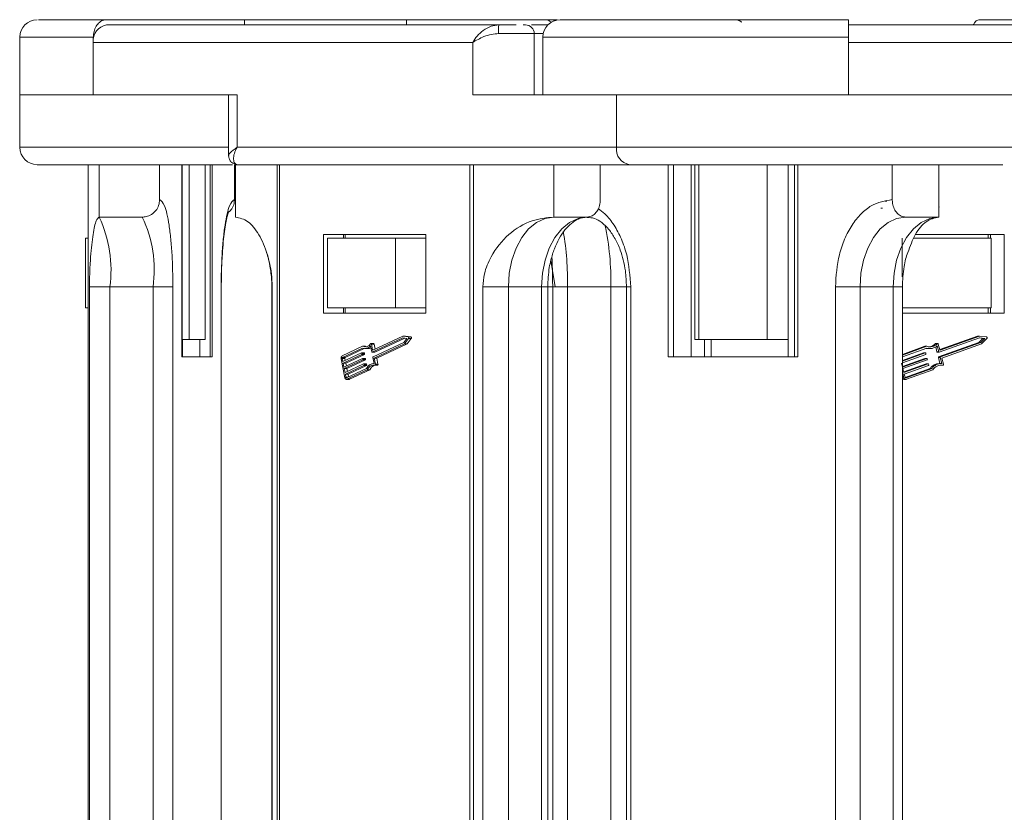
# Model space of a CAD drawing. Header units: millimetres. Extents: x 3104 to 4027, y -212 to 440.
# Tile 4 of 39: x 3400 to 3456, y -1 to 44. Entities that reach past the tile are written whole.
import ezdxf

# ---------------------------------------------------------------- set-up
doc = ezdxf.new("R2010")
doc.units = ezdxf.units.MM

msp = doc.modelspace()

# ---------------------------------------------------------------- linework, layer by layer
at = {"color": 7, "linetype": 'Continuous', "lineweight": 15}
for p, q in [((3404.535, 44.307), (3412.431, 44.307)), ((3426.973, 44.007), (3404.535, 44.007)), ((3412.431, 44.307), (3412.431, 44.007)), ((3412.431, 44.307), (3421.694, 44.307)), ((3421.694, 44.007), (3421.694, 44.307)), ((3421.694, 44.307), (3429.591, 44.307)), ((3429.702, 44.307), (3430.128, 44.307)), ((3430.128, 44.236), (3430.128, 44.307)), ((3430.128, 44.307), (3430.323, 44.307)), ((3481.477, 44.007), (3446.998, 44.007)), ((3454.5, 44.307), (3459.981, 44.307)), ((3429.004, 43.507), (3426.962, 43.507)), ((3429.004, 40.007), (3429.004, 43.507)), ((3429.004, 43.507), (3429.518, 43.507)), ((3399.563, 43.307), (3399.563, 40.007)), ((3403.775, 43.307), (3399.563, 43.307)), ((3403.775, 43.007), (3403.775, 43.307)), ((3403.775, 40.007), (3403.775, 43.007)), ((3403.775, 43.007), (3425.486, 43.007)), ((3425.486, 43.007), (3425.486, 40.007)), ((3429.498, 43.307), (3429.498, 40.007)), ((3446.998, 43.307), (3429.498, 43.307)), ((3446.998, 43.007), (3446.998, 43.307)), ((3446.998, 40.007), (3446.998, 43.007)), ((3446.998, 43.007), (3480.359, 43.007)), ((3399.563, 40.007), (3399.563, 37.007)), ((3403.775, 40.007), (3399.563, 40.007)), ((3412.001, 40.007), (3403.775, 40.007)), ((3411.519, 40.007), (3411.519, 36.505)), ((3412.001, 37.007), (3412.001, 40.007)), ((3425.486, 40.007), (3433.711, 40.007)), ((3446.998, 40.007), (3433.711, 40.007)), ((3433.711, 40.007), (3433.711, 37.007)), ((3459.637, 40.007), (3446.998, 40.007)), ((3411.519, 37.007), (3399.563, 37.007)), ((3433.711, 37.007), (3412.001, 37.007)), ((3457.637, 37.007), (3433.711, 37.007)), ((3403.478, 36.007), (3403.478, -1.993)), ((3403.484, -1.993), (3403.484, 36.007)), ((3404.11, 36.007), (3404.11, 33.007)), ((3407.569, 34.007), (3407.569, 36.007)), ((3408.84, 36.007), (3408.84, 25.007)), ((3408.852, 25.007), (3408.852, 36.007)), ((3409.252, 26.007), (3409.252, 36.007)), ((3410.17, 36.007), (3410.17, 26.007)), ((3410.182, 26.007), (3410.182, 36.007)), ((3410.454, 36.007), (3410.454, 25.007)), ((3410.582, 25.007), (3410.582, 36.007)), ((3411.853, 36.007), (3411.853, 34.007)), ((3411.91, 33.007), (3411.91, 36.007)), ((3411.91, 36.007), (3412.032, 36.007)), ((3411.95, 36.014), (3412.032, 36.007)), ((3434.47, 36.007), (3412.032, 36.007)), ((3414.293, 36.007), (3414.293, -1.993)), ((3414.438, -1.993), (3414.438, 36.007)), ((3425.327, 36.007), (3425.327, -1.993)), ((3425.525, -1.993), (3425.525, 36.007)), ((3430.132, 36.007), (3430.132, 33.007)), ((3432.789, 34.007), (3432.789, 36.007)), ((3436.678, 36.007), (3436.678, 25.007)), ((3436.974, 25.007), (3436.974, 36.007)), ((3437.996, 36.007), (3437.996, 25.007)), ((3438.189, 36.007), (3438.189, 26.007)), ((3438.43, 26.007), (3438.43, 36.007)), ((3442.335, 36.007), (3442.335, 26.007)), ((3443.528, 25.007), (3443.528, 36.007)), ((3443.9, 36.007), (3443.9, 25.007)), ((3444.087, 25.007), (3444.087, 36.007)), ((3449.493, 36.007), (3449.493, 34.007)), ((3452.151, 33.007), (3452.151, 36.007)), ((3449.185, 33.92), (3449.08, 33.92)), ((3448.937, 33.513), (3448.832, 33.513)), ((3452.184, 33.6), (3452.151, 33.539)), ((3406.581, 33.007), (3404.11, 33.007)), ((3432.03, 33.007), (3430.132, 33.007)), ((3452.151, 33.007), (3450.253, 33.007)), ((3403.322, 27.807), (3403.322, 31.807)), ((3403.322, 31.807), (3403.478, 31.807)), ((3422.811, 32.007), (3416.954, 32.007)), ((3416.954, 32.007), (3416.954, 27.507)), ((3417.171, 31.807), (3417.171, 27.807)), ((3421.075, 31.807), (3417.171, 31.807)), ((3418.093, 32.007), (3418.093, 31.807)), ((3418.189, 31.807), (3418.189, 32.007)), ((3421.075, 27.807), (3421.075, 31.807)), ((3421.075, 31.807), (3422.811, 31.807)), ((3422.811, 27.507), (3422.811, 32.007)), ((3450.056, 31.807), (3450.056, 29.591)), ((3455.155, 31.807), (3450.733, 31.807)), ((3455.903, 32.007), (3450.822, 32.007)), ((3454.987, 32.007), (3454.987, 31.807)), ((3455.113, 31.807), (3455.113, 32.007)), ((3455.155, 27.807), (3455.155, 31.807)), ((3455.903, 27.507), (3455.903, 32.007)), ((3430.202, 29.007), (3429.956, 30.526)), ((3403.558, 29.007), (3403.558, -1.993)), ((3404.722, 29.007), (3403.558, 29.007)), ((3407.193, 29.007), (3404.722, 29.007)), ((3404.722, -1.993), (3404.722, 29.007)), ((3407.193, 29.007), (3408.334, 29.007)), ((3407.193, 29.007), (3407.193, -1.993)), ((3408.334, -1.993), (3408.334, 29.007)), ((3411.088, 29.007), (3411.088, -1.993)), ((3411.099, 29.007), (3411.088, 29.007)), ((3411.099, -1.993), (3411.099, 29.007)), ((3413.989, 29.007), (3413.989, -1.993)), ((3414.013, 29.007), (3413.989, 29.007)), ((3414.013, -1.993), (3414.013, 29.007)), ((3426.067, 29.007), (3426.067, -1.993)), ((3427.529, 29.007), (3426.067, 29.007)), ((3429.427, 29.007), (3427.529, 29.007)), ((3427.529, -1.993), (3427.529, 29.007)), ((3429.427, 29.007), (3429.427, -1.993)), ((3429.427, 29.007), (3429.776, 29.007)), ((3429.776, -1.993), (3429.776, 29.007)), ((3429.776, 29.007), (3430.063, 29.007)), ((3430.063, 29.007), (3430.063, -1.993)), ((3430.91, 29.007), (3430.063, 29.007)), ((3433.381, 29.007), (3430.91, 29.007)), ((3430.91, -1.993), (3430.91, 29.007)), ((3433.381, 29.007), (3433.381, -1.993)), ((3434.286, 29.007), (3433.381, 29.007)), ((3434.285, 29.007), (3434.285, -1.993)), ((3434.285, 29.007), (3434.525, 29.007)), ((3434.525, -1.993), (3434.525, 29.007)), ((3446.239, 29.007), (3446.239, -1.993)), ((3447.649, 29.007), (3446.239, 29.007)), ((3449.548, 29.007), (3447.649, 29.007)), ((3447.649, -1.993), (3447.649, 29.007)), ((3449.548, 29.007), (3449.548, -1.993)), ((3450.071, 29.007), (3449.548, 29.007)), ((3450.071, -1.993), (3450.071, 29.007)), ((3403.478, 27.807), (3403.322, 27.807)), ((3421.075, 27.807), (3417.171, 27.807)), ((3418.093, 27.807), (3418.093, 27.507)), ((3418.189, 27.807), (3418.189, 27.507)), ((3422.811, 27.807), (3421.075, 27.807)), ((3455.155, 27.807), (3450.071, 27.807)), ((3454.987, 27.507), (3454.987, 27.807)), ((3455.113, 27.507), (3455.113, 27.807)), ((3416.954, 27.507), (3422.811, 27.507)), ((3450.071, 27.507), (3455.903, 27.507)), ((3408.852, 26.007), (3409.252, 26.007)), ((3408.879, 25.007), (3408.879, 26.007)), ((3410.17, 26.007), (3409.252, 26.007)), ((3409.867, 25.007), (3409.867, 26.007)), ((3410.17, 26.007), (3410.182, 26.007)), ((3421.492, 26.1), (3419.73, 25.276)), ((3421.486, 26.195), (3419.771, 25.393)), ((3419.882, 25.276), (3421.605, 26.081)), ((3421.803, 26.143), (3421.486, 26.195)), ((3421.638, 26.195), (3421.486, 26.195)), ((3421.725, 26.062), (3421.492, 26.1)), ((3421.546, 25.83), (3421.725, 26.062)), ((3421.575, 25.746), (3421.82, 26.061)), ((3421.955, 26.143), (3421.638, 26.195)), ((3421.727, 25.746), (3421.972, 26.061)), ((3421.955, 26.143), (3421.803, 26.143)), ((3421.82, 26.061), (3421.972, 26.061)), ((3438.189, 26.007), (3438.43, 26.007)), ((3442.335, 26.007), (3438.43, 26.007)), ((3438.756, 26.007), (3438.756, 25.007)), ((3439.135, 26.007), (3439.135, 25.007)), ((3442.335, 26.007), (3443.528, 26.007)), ((3454.485, 26.1), (3452.184, 25.276)), ((3454.372, 26.195), (3452.209, 25.421)), ((3454.478, 26.195), (3452.237, 25.393)), ((3454.372, 26.195), (3454.478, 26.195)), ((3454.684, 26.062), (3454.45, 25.83)), ((3454.458, 26.09), (3454.684, 26.062)), ((3454.892, 26.143), (3454.478, 26.195)), ((3454.79, 26.062), (3454.485, 26.1)), ((3454.555, 25.83), (3454.79, 26.062)), ((3454.594, 25.746), (3454.913, 26.061)), ((3454.684, 26.062), (3454.79, 26.062)), ((3419.184, 25.609), (3418.024, 25.067)), ((3419.183, 25.511), (3418.042, 24.977)), ((3418.194, 24.977), (3419.275, 25.483)), ((3419.336, 25.609), (3419.184, 25.609)), ((3419.331, 25.478), (3419.483, 25.478)), ((3419.711, 25.291), (3419.642, 25.639)), ((3419.81, 25.767), (3419.658, 25.767)), ((3419.687, 25.734), (3419.752, 25.409)), ((3419.687, 25.734), (3419.839, 25.734)), ((3419.804, 25.409), (3419.752, 25.409)), ((3419.784, 25.006), (3421.546, 25.83)), ((3419.895, 25.451), (3419.839, 25.734)), ((3419.845, 24.937), (3421.575, 25.746)), ((3419.997, 24.937), (3421.727, 25.746)), ((3421.727, 25.746), (3421.575, 25.746)), ((3451.365, 25.609), (3450.071, 25.146)), ((3451.471, 25.609), (3450.071, 25.108)), ((3451.47, 25.511), (3450.071, 25.01)), ((3451.365, 25.609), (3451.471, 25.609)), ((3451.557, 25.478), (3451.663, 25.478)), ((3451.958, 25.755), (3452.063, 25.755)), ((3451.981, 25.572), (3452.054, 25.291)), ((3452.09, 25.767), (3451.985, 25.767)), ((3452.159, 25.291), (3452.069, 25.639)), ((3452.128, 25.734), (3452.212, 25.409)), ((3454.45, 25.83), (3452.149, 25.006)), ((3452.226, 25.393), (3452.237, 25.393)), ((3452.254, 25.006), (3454.555, 25.83)), ((3452.334, 24.937), (3454.594, 25.746)), ((3454.45, 25.83), (3454.555, 25.83)), ((3408.84, 25.007), (3410.582, 25.007)), ((3417.963, 24.891), (3418.177, 23.812)), ((3418.021, 24.918), (3418.057, 24.739)), ((3418.173, 24.918), (3418.021, 24.918)), ((3418.042, 24.977), (3418.194, 24.977)), ((3418.057, 24.739), (3419.117, 25.235)), ((3419.135, 25.145), (3418.075, 24.649)), ((3418.119, 24.424), (3419.179, 24.92)), ((3419.197, 24.83), (3418.137, 24.334)), ((3418.196, 24.804), (3418.173, 24.918)), ((3418.227, 24.649), (3419.287, 25.145)), ((3418.289, 24.334), (3419.349, 24.83)), ((3419.273, 25.236), (3419.122, 25.236)), ((3419.287, 25.145), (3419.135, 25.145)), ((3419.136, 25.219), (3419.145, 25.174)), ((3419.288, 25.219), (3419.136, 25.219)), ((3419.297, 25.174), (3419.145, 25.174)), ((3419.336, 24.921), (3419.184, 24.921)), ((3419.349, 24.83), (3419.197, 24.83)), ((3419.199, 24.904), (3419.207, 24.859)), ((3419.35, 24.904), (3419.199, 24.904)), ((3419.359, 24.859), (3419.207, 24.859)), ((3419.297, 25.174), (3419.288, 25.219)), ((3419.359, 24.859), (3419.35, 24.904)), ((3419.726, 25.275), (3419.878, 25.275)), ((3419.882, 25.276), (3419.73, 25.276)), ((3419.842, 24.629), (3419.773, 24.977)), ((3419.914, 24.589), (3419.845, 24.937)), ((3419.997, 24.937), (3419.845, 24.937)), ((3420.066, 24.589), (3419.997, 24.937)), ((3436.678, 25.007), (3444.087, 25.007)), ((3450.071, 24.765), (3451.384, 25.235)), ((3451.278, 25.235), (3450.071, 24.802)), ((3451.407, 25.145), (3450.071, 24.666)), ((3451.359, 24.92), (3450.071, 24.459)), ((3450.08, 24.424), (3451.465, 24.92)), ((3451.488, 24.83), (3450.104, 24.334)), ((3451.278, 25.235), (3451.384, 25.235)), ((3451.389, 25.236), (3451.284, 25.236)), ((3451.359, 24.92), (3451.465, 24.92)), ((3451.471, 24.921), (3451.365, 24.921)), ((3451.408, 25.219), (3451.42, 25.174)), ((3451.49, 24.904), (3451.501, 24.859)), ((3452.054, 25.291), (3452.159, 25.291)), ((3452.073, 25.275), (3452.178, 25.275)), ((3452.135, 24.977), (3452.225, 24.631)), ((3452.135, 24.977), (3452.241, 24.977)), ((3452.149, 25.006), (3452.254, 25.006)), ((3452.331, 24.629), (3452.241, 24.977)), ((3452.424, 24.589), (3452.334, 24.937)), ((3418.075, 24.649), (3418.119, 24.424)), ((3418.227, 24.649), (3418.075, 24.649)), ((3418.137, 24.334), (3418.182, 24.109)), ((3418.289, 24.334), (3418.137, 24.334)), ((3418.182, 24.109), (3419.242, 24.605)), ((3419.26, 24.515), (3418.199, 24.02)), ((3418.258, 24.489), (3418.227, 24.649)), ((3418.273, 23.809), (3419.415, 24.343)), ((3418.321, 24.174), (3418.289, 24.334)), ((3418.291, 23.719), (3419.451, 24.261)), ((3418.351, 24.02), (3419.411, 24.515)), ((3418.443, 23.719), (3419.603, 24.261)), ((3419.398, 24.606), (3419.246, 24.606)), ((3419.411, 24.515), (3419.26, 24.515)), ((3419.261, 24.59), (3419.27, 24.545)), ((3419.413, 24.59), (3419.261, 24.59)), ((3419.422, 24.545), (3419.27, 24.545)), ((3419.422, 24.545), (3419.413, 24.59)), ((3419.603, 24.261), (3419.451, 24.261)), ((3419.842, 24.631), (3419.813, 24.631)), ((3419.885, 24.528), (3420.037, 24.528)), ((3420.066, 24.589), (3419.914, 24.589)), ((3450.022, 24.649), (3450.08, 24.424)), ((3450.104, 24.334), (3450.162, 24.109)), ((3451.441, 24.605), (3450.153, 24.144)), ((3450.162, 24.109), (3451.546, 24.605)), ((3451.57, 24.515), (3450.185, 24.02)), ((3451.667, 24.343), (3450.235, 23.83)), ((3450.281, 23.809), (3451.772, 24.343)), ((3450.305, 23.719), (3451.819, 24.261)), ((3451.441, 24.605), (3451.546, 24.605)), ((3451.552, 24.606), (3451.447, 24.606)), ((3451.571, 24.59), (3451.583, 24.545)), ((3451.667, 24.343), (3451.772, 24.343)), ((3452.292, 24.631), (3452.186, 24.631)), ((3452.239, 24.534), (3452.275, 24.529)), ((3452.275, 24.529), (3452.281, 24.528)), ((3452.38, 24.529), (3452.275, 24.529)), ((3452.281, 24.528), (3452.386, 24.528)), ((3418.199, 24.02), (3418.235, 23.84)), ((3418.351, 24.02), (3418.199, 24.02)), ((3418.235, 23.84), (3418.34, 23.84)), ((3418.264, 23.713), (3418.416, 23.713)), ((3418.443, 23.719), (3418.291, 23.719)), ((3418.383, 23.86), (3418.351, 24.02)), ((3450.071, 24.136), (3450.155, 23.812)), ((3450.155, 23.812), (3450.071, 23.812)), ((3450.164, 23.713), (3450.27, 23.713)), ((3450.185, 24.02), (3450.232, 23.84)), ((3450.258, 23.809), (3450.281, 23.809))]:
    msp.add_line(p, q, dxfattribs=at)
at = {"color": 7, "linetype": 'Continuous', "lineweight": 15, "flags": 128}
for points in [[(3427.529, 29.007), (3427.579, 29.787), (3427.727, 30.538), (3427.967, 31.229), (3428.291, 31.835), (3428.686, 32.333), (3429.136, 32.702), (3429.624, 32.93), (3430.132, 33.007)], [(3432.03, 33.007), (3431.522, 32.93), (3431.034, 32.702), (3430.584, 32.333), (3430.189, 31.835), (3429.866, 31.229), (3429.625, 30.538), (3429.477, 29.787), (3429.427, 29.007)], [(3447.649, 29.007), (3447.699, 29.787), (3447.848, 30.538), (3448.088, 31.229), (3448.412, 31.835), (3448.806, 32.333), (3449.256, 32.702), (3449.745, 32.93), (3450.253, 33.007)], [(3452.151, 33.007), (3451.643, 32.93), (3451.155, 32.702), (3450.705, 32.333), (3450.31, 31.835), (3449.986, 31.229), (3449.746, 30.538), (3449.598, 29.787), (3449.548, 29.007)], [(3421.803, 26.143), (3421.812, 26.14), (3421.82, 26.133), (3421.826, 26.123), (3421.829, 26.11), (3421.831, 26.097), (3421.83, 26.083), (3421.826, 26.071), (3421.82, 26.061)], [(3421.972, 26.061), (3421.978, 26.071), (3421.981, 26.083), (3421.983, 26.097), (3421.981, 26.11), (3421.978, 26.123), (3421.972, 26.133), (3421.964, 26.14), (3421.955, 26.143)], [(3419.407, 25.582), (3419.394, 25.585), (3419.336, 25.609)], [(3419.638, 25.755), (3419.644, 25.762), (3419.651, 25.766), (3419.659, 25.767), (3419.666, 25.765), (3419.673, 25.761), (3419.679, 25.754), (3419.684, 25.745), (3419.687, 25.734)], [(3419.752, 25.409), (3419.753, 25.404), (3419.755, 25.401), (3419.757, 25.397), (3419.759, 25.395), (3419.762, 25.393), (3419.765, 25.392), (3419.768, 25.392), (3419.771, 25.393)], [(3419.839, 25.734), (3419.836, 25.745), (3419.831, 25.754), (3419.825, 25.761), (3419.818, 25.765), (3419.811, 25.767), (3419.81, 25.767)], [(3419.117, 25.235), (3419.12, 25.235), (3419.123, 25.235), (3419.126, 25.235), (3419.129, 25.233), (3419.131, 25.23), (3419.133, 25.227), (3419.135, 25.223), (3419.136, 25.219)], [(3419.179, 24.92), (3419.182, 24.921), (3419.185, 24.921), (3419.188, 24.92), (3419.191, 24.918), (3419.194, 24.916), (3419.196, 24.912), (3419.197, 24.909), (3419.199, 24.904)], [(3419.288, 25.219), (3419.287, 25.223), (3419.285, 25.227), (3419.283, 25.23), (3419.281, 25.233), (3419.278, 25.235), (3419.275, 25.235), (3419.273, 25.236)], [(3419.35, 24.904), (3419.349, 24.909), (3419.348, 24.912), (3419.345, 24.916), (3419.343, 24.918), (3419.34, 24.92), (3419.337, 24.921), (3419.336, 24.921)], [(3419.73, 25.276), (3419.727, 25.275), (3419.724, 25.275), (3419.721, 25.276), (3419.719, 25.278), (3419.716, 25.28), (3419.714, 25.283), (3419.712, 25.287), (3419.711, 25.291)], [(3419.878, 25.275), (3419.879, 25.275), (3419.882, 25.276)], [(3451.284, 25.236), (3451.282, 25.235), (3451.278, 25.235)], [(3451.365, 24.921), (3451.363, 24.921), (3451.359, 24.92)], [(3419.242, 24.605), (3419.245, 24.606), (3419.248, 24.606), (3419.251, 24.605), (3419.253, 24.604), (3419.256, 24.601), (3419.258, 24.598), (3419.26, 24.594), (3419.261, 24.59)], [(3419.413, 24.59), (3419.412, 24.594), (3419.41, 24.598), (3419.408, 24.601), (3419.405, 24.604), (3419.403, 24.605), (3419.4, 24.606), (3419.398, 24.606)], [(3419.914, 24.589), (3419.915, 24.577), (3419.915, 24.566), (3419.912, 24.555), (3419.908, 24.545), (3419.902, 24.537), (3419.896, 24.531), (3419.888, 24.529), (3419.88, 24.529)], [(3420.037, 24.528), (3420.04, 24.529), (3420.047, 24.531), (3420.054, 24.537), (3420.06, 24.545), (3420.064, 24.555), (3420.067, 24.566), (3420.067, 24.577), (3420.066, 24.589)], [(3451.447, 24.606), (3451.445, 24.606), (3451.441, 24.605)], [(3418.291, 23.719), (3418.273, 23.713), (3418.255, 23.713), (3418.238, 23.719), (3418.221, 23.729), (3418.206, 23.744), (3418.193, 23.764), (3418.183, 23.787), (3418.177, 23.812)], [(3418.235, 23.84), (3418.237, 23.831), (3418.241, 23.824), (3418.245, 23.817), (3418.25, 23.812), (3418.255, 23.809), (3418.261, 23.807), (3418.267, 23.807), (3418.273, 23.809)], [(3418.416, 23.713), (3418.425, 23.713), (3418.443, 23.719)]]:
    msp.add_lwpolyline(points, dxfattribs=at)
at = {"color": 7, "linetype": 'Continuous', "lineweight": 15}
for centre, radius, start, end in [((3400.563, 43.307), 1, 90, 180), ((3404.674, 43.113), 0.905, 98.8643, 186.719), ((3432.888, 43.632), 5.927, 176.372, 181.2079), ((3428.504, 43.507), 0.5, 0, 90), ((3430.498, 43.307), 1, 90, 180), ((3400.563, 37.007), 1, 180, 270), ((3434.61, 36.901), 0.905, 173.281, 261.1357), ((3397.727, 29.984), 7.063, 352.0527, 25.3433), ((3400.197, 29.984), 7.063, 352.0527, 25.3433), ((3413.845, 29.316), 17.068, 358.9628, 9.6467), ((3419.1, 29.469), 14.288, 358.1483, 12.5012), ((3454.879, 26.096), 0.049, 313.8244, 75.1843), ((3419.333, 25.863), 0.382, 247.0282, 324.0838), ((3419.333, 25.924), 0.348, 244.631, 330.9013), ((3419.48, 25.84), 0.362, 270.5161, 300.6957), ((3451.558, 26.054), 0.577, 256.4408, 269.9746), ((3451.663, 26.074), 0.595, 251.0506, 313.0153), ((3451.663, 26.104), 0.53, 248.6719, 318.898), ((3451.545, 26.125), 0.554, 276.6963, 318.0909), ((3451.985, 25.73), 0.0368, 90.8428, 138.2693), ((3452.091, 25.728), 0.0381, 8.0951, 136.1903), ((3452.232, 25.412), 0.0197, 189.5961, 286.1897), ((3418.119, 24.936), 0.162, 125.8012, 195.9204), ((3418.073, 24.933), 0.054, 125.8012, 195.9204), ((3418.225, 24.933), 0.054, 125.8012, 195.9204), ((3419.119, 25.167), 0.027, 305.8012, 15.9204), ((3419.181, 24.852), 0.027, 305.8012, 15.9204), ((3419.271, 25.167), 0.027, 305.8012, 15.9204), ((3419.333, 24.852), 0.027, 305.8012, 15.9204), ((3419.799, 24.984), 0.027, 125.8012, 195.9204), ((3451.389, 25.216), 0.0197, 9.5961, 106.1897), ((3451.397, 25.167), 0.0243, 294.2475, 16.9891), ((3451.47, 24.901), 0.0197, 9.5961, 106.1897), ((3451.478, 24.852), 0.0243, 294.2475, 16.9891), ((3452.074, 25.295), 0.0203, 190.3901, 267.448), ((3452.159, 24.984), 0.0243, 114.2475, 196.9891), ((3452.179, 25.295), 0.0197, 189.5961, 286.1897), ((3452.264, 24.984), 0.0243, 114.2475, 196.9891), ((3419.244, 24.537), 0.027, 305.8012, 15.9204), ((3419.396, 24.537), 0.027, 305.8012, 15.9204), ((3419.844, 24.165), 0.465, 90.2215, 157.5057), ((3419.831, 24.13), 0.402, 82.9693, 160.9069), ((3420.035, 24.082), 0.468, 107.5197, 157.4803), ((3451.552, 24.586), 0.0197, 9.5961, 106.1897), ((3451.56, 24.538), 0.0243, 294.2475, 16.9891), ((3452.201, 23.993), 0.638, 91.2803, 146.762), ((3452.303, 23.996), 0.634, 87.5417, 146.8495), ((3452.299, 23.979), 0.556, 81.5506, 149.4817), ((3452.382, 24.574), 0.0448, 267.3266, 20.0917), ((3450.168, 23.828), 0.115, 213.2428, 268.3342), ((3450.272, 23.832), 0.118, 189.5961, 286.1897), ((3450.27, 23.846), 0.0394, 189.5961, 286.1897)]:
    msp.add_arc(centre, radius, start, end, dxfattribs=at)
for points, knots in [([(3404.535, 44.307), (3403.919, 44.307), (3402.651, 44.307), (3401.368, 44.307), (3400.624, 44.307), (3400.639, 44.307), (3400.645, 44.307)], [0, 0, 0, 0, 0.258266, 0.532003, 0.81712, 1, 1, 1, 1]), ([(3403.775, 43.307), (3403.784, 43.419), (3403.801, 43.644), (3403.931, 43.944), (3404.124, 44.17), (3404.338, 44.29), (3404.479, 44.302), (3404.535, 44.307)], [0, 0, 0, 0, 0.214694, 0.429388, 0.644082, 0.858775, 1, 1, 1, 1]), ([(3425.486, 43.007), (3425.565, 43.13), (3425.722, 43.374), (3426.085, 43.704), (3426.514, 43.954), (3426.826, 43.99), (3426.973, 44.007)], [0, 0, 0, 0, 0.251519, 0.501784, 0.765632, 1, 1, 1, 1]), ([(3428.504, 44.007), (3428.501, 44.007), (3428.495, 44.007), (3428.418, 44.007), (3428.38, 44.007)], [0, 0, 0, 0, 0.513736, 1, 1, 1, 1]), ([(3429.766, 44.007), (3429.557, 44.007), (3429.126, 44.007), (3428.947, 44.007), (3428.854, 44.007)], [0, 0, 0, 0, 0.484183, 1, 1, 1, 1]), ([(3429.591, 44.307), (3429.677, 44.299), (3429.82, 44.286), (3429.94, 44.185), (3429.987, 44.145)], [0, 0, 0, 0, 0.605798, 1, 1, 1, 1]), ([(3446.998, 44.307), (3445.992, 44.307), (3443.919, 44.307), (3440.844, 44.307), (3437.886, 44.307), (3435.248, 44.307), (3433.102, 44.307), (3431.58, 44.307), (3430.662, 44.307), (3430.552, 44.307), (3430.498, 44.307)], [0, 0, 0, 0, 0.116516, 0.240011, 0.368641, 0.5, 0.631359, 0.759989, 0.883484, 1, 1, 1, 1]), ([(3440.406, 44.307), (3440.519, 44.3), (3440.689, 44.29), (3440.831, 44.199), (3440.878, 44.169)], [0, 0, 0, 0, 0.666667, 1, 1, 1, 1]), ([(3446.998, 43.307), (3446.998, 43.419), (3446.998, 43.644), (3446.998, 43.944), (3446.998, 44.17), (3446.998, 44.29), (3446.998, 44.302), (3446.998, 44.307)], [0, 0, 0, 0, 0.214694, 0.429388, 0.644082, 0.858775, 1, 1, 1, 1]), ([(3454.133, 44.007), (3454.161, 44.06), (3454.231, 44.192), (3454.364, 44.289), (3454.462, 44.302), (3454.5, 44.307)], [0, 0, 0, 0, 0.285582, 0.716527, 1, 1, 1, 1]), ([(3426.962, 43.507), (3426.829, 43.497), (3426.536, 43.475), (3425.993, 43.304), (3425.685, 43.123), (3425.486, 43.007)], [0, 0, 0, 0, 0.227063, 0.501587, 1, 1, 1, 1]), ([(3411.528, 36.535), (3411.526, 36.539), (3411.515, 36.558), (3411.618, 36.715), (3411.851, 36.892), (3412.001, 37.007)], [0, 0, 0, 0, 0.0892379, 0.4127129, 1, 1, 1, 1]), ([(3412.001, 37.007), (3411.941, 36.884), (3411.823, 36.639), (3411.783, 36.31), (3411.849, 36.06), (3411.974, 36.024), (3412.032, 36.007)], [0, 0, 0, 0, 0.251519, 0.501784, 0.765632, 1, 1, 1, 1]), ([(3411.519, 36.529), (3411.524, 36.472), (3411.535, 36.35), (3411.632, 36.185), (3411.785, 36.057), (3411.913, 36.029), (3411.976, 36.015)], [0, 0, 0, 0, 0.227693, 0.480078, 0.743412, 1, 1, 1, 1]), ([(3411.735, 36.007), (3411.695, 36.007), (3410.62, 36.007), (3408.633, 36.007), (3405.929, 36.007), (3403.657, 36.007), (3401.928, 36.007), (3400.913, 36.007), (3400.498, 36.007), (3400.588, 36.007), (3400.6, 36.007)], [0, 0, 0, 0, 0.006133, 0.162356, 0.325075, 0.491247, 0.657418, 0.820137, 0.976361, 1, 1, 1, 1]), ([(3455.823, 36.007), (3455.643, 36.007), (3454.602, 36.007), (3452.346, 36.007), (3449.127, 36.007), (3445.722, 36.007), (3442.377, 36.007), (3439.297, 36.007), (3436.599, 36.007), (3435.166, 36.007), (3434.47, 36.007)], [0, 0, 0, 0, 0.028457, 0.164261, 0.305712, 0.450164, 0.594616, 0.736066, 0.871871, 1, 1, 1, 1]), ([(3407.569, 34.007), (3407.558, 33.895), (3407.536, 33.67), (3407.366, 33.37), (3407.115, 33.144), (3406.837, 33.024), (3406.654, 33.012), (3406.581, 33.007)], [0, 0, 0, 0, 0.2146939, 0.4293877, 0.6440816, 0.8587754, 1, 1, 1, 1]), ([(3408.334, 29.007), (3408.324, 29.636), (3408.308, 30.603), (3408.213, 31.768), (3408.114, 32.569), (3407.991, 33.214), (3407.813, 33.837), (3407.665, 33.94), (3407.569, 34.007)], [0, 0, 0, 0, 0.239457, 0.368361, 0.5, 0.631639, 0.760543, 1, 1, 1, 1]), ([(3411.853, 34.007), (3411.756, 33.94), (3411.608, 33.837), (3411.43, 33.214), (3411.308, 32.569), (3411.209, 31.768), (3411.114, 30.603), (3411.098, 29.636), (3411.088, 29.007)], [0, 0, 0, 0, 0.239457, 0.368361, 0.5, 0.631639, 0.760543, 1, 1, 1, 1]), ([(3411.557, 33.312), (3411.609, 33.364), (3411.739, 33.496), (3411.835, 33.748), (3411.847, 33.934), (3411.853, 34.007)], [0, 0, 0, 0, 0.2845, 0.716097, 1, 1, 1, 1]), ([(3432.789, 34.007), (3432.781, 33.895), (3432.764, 33.67), (3432.633, 33.37), (3432.441, 33.144), (3432.227, 33.024), (3432.086, 33.012), (3432.03, 33.007)], [0, 0, 0, 0, 0.214694, 0.429388, 0.644082, 0.858775, 1, 1, 1, 1]), ([(3449.493, 34.007), (3449.084, 33.94), (3448.454, 33.837), (3447.697, 33.214), (3447.175, 32.569), (3446.755, 31.768), (3446.35, 30.603), (3446.283, 29.636), (3446.239, 29.007)], [0, 0, 0, 0, 0.239457, 0.368361, 0.5, 0.631639, 0.760543, 1, 1, 1, 1]), ([(3450.253, 33.007), (3450.167, 33.018), (3449.996, 33.04), (3449.769, 33.213), (3449.597, 33.466), (3449.506, 33.747), (3449.497, 33.933), (3449.493, 34.007)], [0, 0, 0, 0, 0.214694, 0.429388, 0.644082, 0.858775, 1, 1, 1, 1]), ([(3411.099, 29.007), (3411.104, 29.431), (3411.111, 30.017), (3411.151, 30.818), (3411.195, 31.426), (3411.261, 32.048), (3411.336, 32.57), (3411.418, 32.974), (3411.485, 33.225), (3411.539, 33.347), (3411.53, 33.333), (3411.528, 33.33)], [0, 0, 0, 0, 0.206019, 0.284809, 0.411622, 0.534982, 0.658198, 0.775222, 0.882312, 0.976161, 1, 1, 1, 1]), ([(3434.525, 29.007), (3434.482, 29.636), (3434.415, 30.603), (3434.01, 31.769), (3433.588, 32.563), (3433.132, 33.158), (3432.8, 33.401), (3432.671, 33.496)], [0, 0, 0, 0, 0.334428, 0.514456, 0.698305, 0.882154, 1, 1, 1, 1]), ([(3404.11, 33.007), (3404.053, 32.965), (3403.929, 32.873), (3403.754, 32.087), (3403.631, 30.962), (3403.567, 29.87), (3403.561, 29.259), (3403.558, 29.007)], [0, 0, 0, 0, 0.219162, 0.479166, 0.735489, 0.890617, 1, 1, 1, 1]), ([(3414.013, 29.007), (3414.002, 29.26), (3413.975, 29.917), (3413.723, 30.999), (3413.268, 32.064), (3412.628, 32.853), (3412.152, 32.955), (3411.91, 33.007)], [0, 0, 0, 0, 0.1096723, 0.2846477, 0.5192481, 0.7563203, 1, 1, 1, 1]), ([(3430.132, 33.007), (3429.713, 32.965), (3428.796, 32.873), (3427.507, 32.087), (3426.602, 30.962), (3426.136, 29.87), (3426.087, 29.259), (3426.067, 29.007)], [0, 0, 0, 0, 0.219162, 0.479166, 0.735489, 0.890617, 1, 1, 1, 1]), ([(3429.776, 29.007), (3429.794, 29.382), (3429.818, 29.91), (3429.975, 30.638), (3430.153, 31.211), (3430.429, 31.799), (3430.763, 32.296), (3431.141, 32.679), (3431.543, 32.916), (3431.829, 33.024), (3431.996, 32.994), (3432.032, 32.987)], [0, 0, 0, 0, 0.1681002, 0.2361362, 0.3466808, 0.4580939, 0.5746169, 0.6945617, 0.8205922, 0.9622941, 1, 1, 1, 1]), ([(3432.047, 32.985), (3432.179, 32.98), (3432.438, 32.969), (3432.863, 32.724), (3433.276, 32.327), (3433.643, 31.786), (3433.918, 31.183), (3434.11, 30.55), (3434.252, 29.845), (3434.273, 29.314), (3434.285, 29.007)], [0, 0, 0, 0, 0.144046, 0.284461, 0.41653, 0.540553, 0.666384, 0.760712, 0.861415, 1, 1, 1, 1]), ([(3450.384, 30.981), (3450.519, 31.341), (3450.808, 32.116), (3451.436, 32.848), (3451.91, 32.953), (3452.151, 33.007)], [0, 0, 0, 0, 0.300285, 0.645334, 1, 1, 1, 1]), ([(3413.685, 30.977), (3413.708, 30.912), (3413.795, 30.67), (3413.903, 30.144), (3413.98, 29.543), (3413.987, 29.143), (3413.989, 29.007)], [0, 0, 0, 0, 0.111478, 0.418759, 0.803196, 1, 1, 1, 1]), ([(3430.015, 30.722), (3430.015, 30.717), (3430.031, 30.497), (3430.053, 29.924), (3430.06, 29.347), (3430.063, 29.007)], [0, 0, 0, 0, 0.009517, 0.4170482, 1, 1, 1, 1]), ([(3450.071, 29.007), (3450.091, 29.4), (3450.118, 29.945), (3450.252, 30.6), (3450.338, 30.856), (3450.38, 30.982)], [0, 0, 0, 0, 0.567611, 0.788283, 1, 1, 1, 1])]:
    msp.add_open_spline(points, degree=3, knots=knots, dxfattribs=at)
msp.add_open_spline([(3427.98, 44.007), (3427.829, 44.007), (3427.526, 44.007), (3427.157, 44.007), (3426.973, 44.007)], degree=3, dxfattribs=at)

doc.saveas('drawing.dxf')
